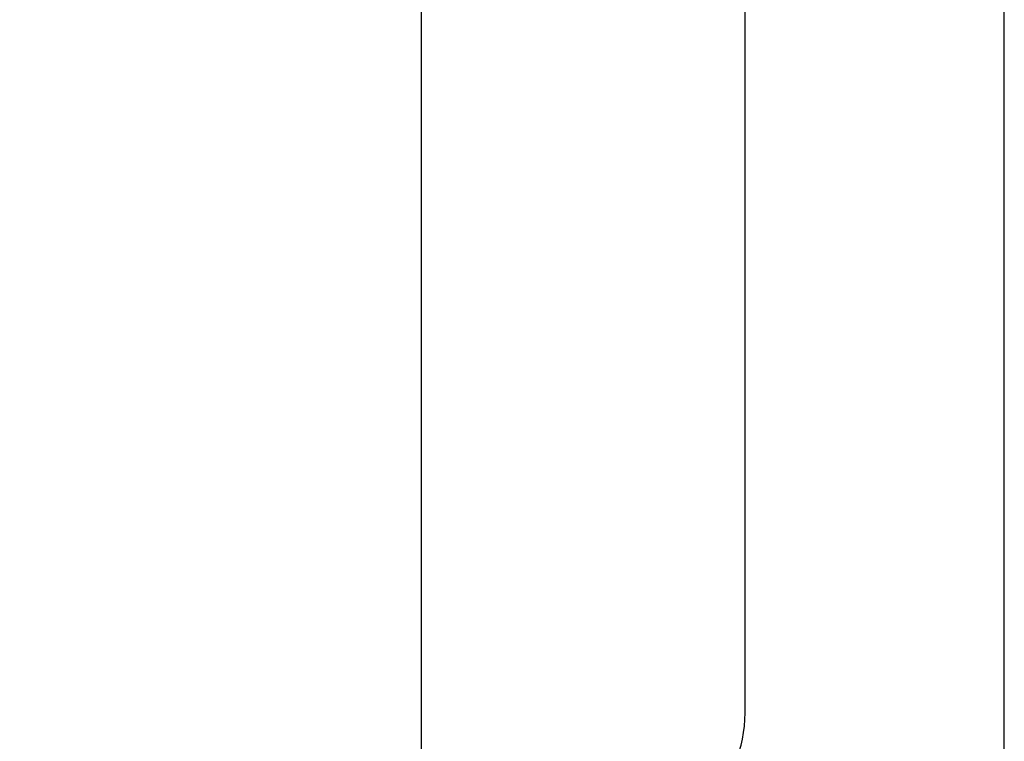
# Model space of a CAD drawing. Header units: millimetres. Extents: x -132 to 793, y -531 to 158.
# Tile 11 of 26: x 185 to 208, y 54 to 71. Entities that reach past the tile are written whole.
import ezdxf

# ---------------------------------------------------------------- set-up
doc = ezdxf.new("R2010")
doc.units = ezdxf.units.MM
doc.header["$LTSCALE"] = 0.330709
doc.layers.add('NoLayerName_001', color=7, linetype='Continuous')
doc.styles.get("Standard").update_dxf_attribs({"font": 'txt', "bigfont": 'extfont2'})
doc.dimstyles.get("Standard").update_dxf_attribs({"dimtxt": 2.5, "dimasz": 2.5, "dimexe": 1.25, "dimexo": 0.625, "dimtad": 1, "dimzin": 0, "dimdsep": 46, "dimtxsty": 'Standard', "dimcen": 2.5, "dimadec": 0, "dimazin": 0, "dimtfac": 0.75, "dimtmove": 0, "dimatfit": 3, "dimfxl": 1, "dimarcsym": 0})

# ---------------------------------------------------------------- blocks, each defined once
blk = doc.blocks.new('_OPEN30')
at = {"color": 0, "linetype": 'ByBlock', "lineweight": -2}
for p, q in [((-1, 0.267949), (0, 0)), ((0, 0), (-1, -0.267949)), ((0, 0), (-1, 0))]:
    blk.add_line(p, q, dxfattribs=at)
blk = doc.blocks.new('*D33')
at = {"layer": 'Defpoints', "color": 0}
for p in [(203.77, 143.397), (193.116, 45.969), (194.614, 45.969)]:
    blk.add_point(p, dxfattribs=at)
at = {"layer": 'NoLayerName_001', "color": 0, "linetype": 'Continuous', "lineweight": 25}
for p, q in [((203.145, 143.397), (190.414, 143.397)), ((194.614, 141.147), (194.614, 48.219))]:
    blk.add_line(p, q, dxfattribs=at)
at = {"layer": 'NoLayerName_001', "color": 0, "lineweight": 25, "xscale": 2.25, "yscale": 2.25, "zscale": 2.25}
for p, rotation in [((194.614, 143.397), 90), ((194.614, 45.969), 270)]:
    blk.add_blockref('_OPEN30', p, dxfattribs=dict(at, rotation=rotation))
at = {"layer": 'NoLayerName_001', "color": 0, "lineweight": 25, "insert": (189.259, 94.683), "char_height": 6, "attachment_point": 5, "rotation": 90}
blk.add_mtext('\\A1;俆侽侽{{\\H0.80x;\\A1;亇俆侽}}', dxfattribs=at)

msp = doc.modelspace()

# ---------------------------------------------------------------- linework, layer by layer
at = {"layer": 'NoLayerName_001', "color": 7, "linetype": 'Continuous', "lineweight": 25}
for p, q in [((202.1158, 54.9686), (202.1158, 104.5082)), ((208.1158, 53.4686), (208.1158, 103.5051))]:
    msp.add_line(p, q, dxfattribs=at)
msp.add_arc((199.1158, 54.9686), 3, 270, 0, dxfattribs=at)

# ---------------------------------------------------------------- dimensions: what is measured, and where the dimension line sits
dim = msp.add_linear_dim(base=(194.6137, 45.9686), p1=(203.7696, 143.3971), p2=(193.1158, 45.9686), angle=270, text='俆侽侽{{\\H0.80x;\\A1;亇俆侽}}', dimstyle='Standard', override={"dimtxt": 6, "dimasz": 2.25, "dimexe": 4.2, "dimgap": 1.5, "dimdec": 3, "dimzin": 8, "dimpost": '<>{{\\H0.80x;\\A1;亇俆侽}}', "dimblk": 'OPEN30', "dimse2": 1, "dimclrd": 0, "dimclre": 0, "dimclrt": 0, "dimtp": 0, "dimtm": 0, "dimtfac": 0.8, "dimtolj": 1, "dimlwd": 25, "dimlwe": 25}, dxfattribs=at)
dim.commit()
dim.dimension.update_dxf_attribs({"geometry": '*D33', "text_midpoint": (194.6137, 94.6829), "dimtype": 160})

doc.saveas('drawing.dxf')
